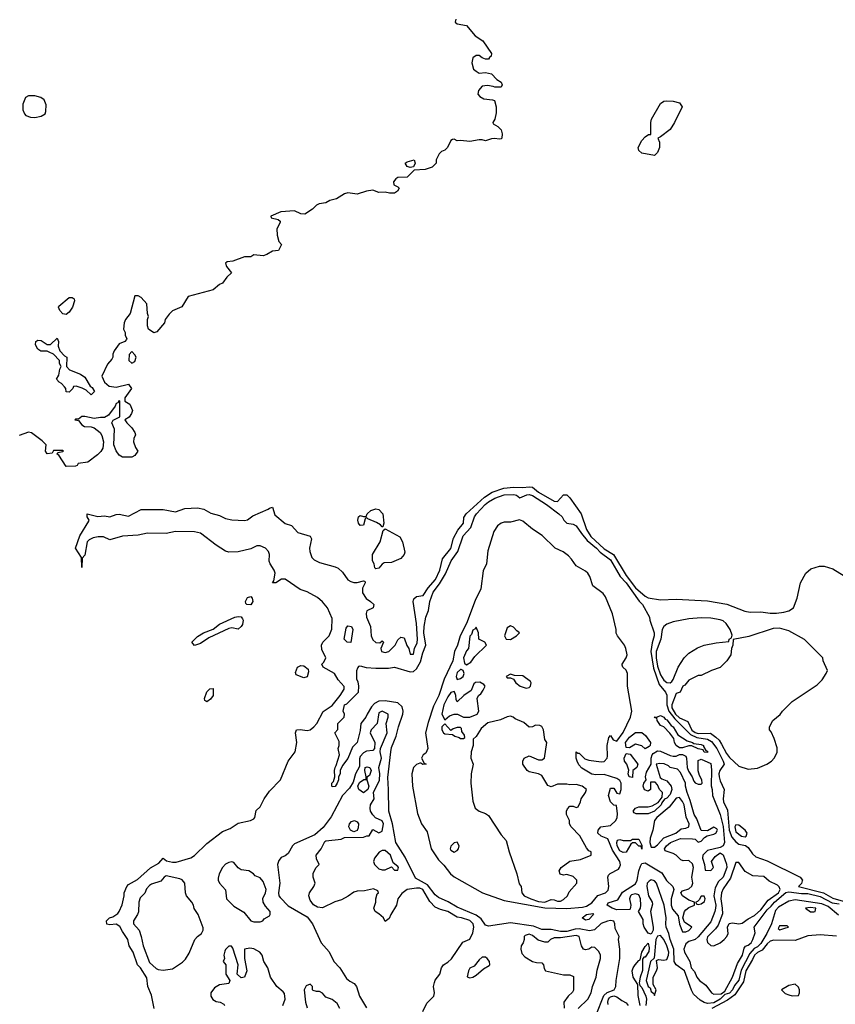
# Model space of a CAD drawing. Header units: inches. Extents: x 2380249 to 2585472, y 382747 to 546448.
# Tile 154 of 256: x 2452174 to 2457386, y 470997 to 477286. Entities that reach past the tile are written whole.
import ezdxf

# ---------------------------------------------------------------- set-up
doc = ezdxf.new("R2010")
doc.units = ezdxf.units.IN
doc.header["$MEASUREMENT"] = 0
doc.layers.add('C4457', color=7, linetype='Continuous')

msp = doc.modelspace()

# ---------------------------------------------------------------- linework, layer by layer
at = {"layer": 'C4457', "color": 4}
for points, elevation in [([(2454960.9, 477290), (2454957.2, 477270), (2454970, 477259.3), (2455030, 477249.2), (2455083.7, 477183.7), (2455134, 477150), (2455188, 477070), (2455187.3, 477052.7), (2455175.3, 477044.7), (2455170, 477034), (2455150, 477034), (2455130, 477042), (2455110, 477058), (2455090, 477058), (2455070, 477042), (2455062.7, 477010), (2455074, 476970), (2455090, 476957.2), (2455110, 476945.2), (2455150, 476949), (2455190, 476939), (2455223.1, 476903.1), (2455250, 476886), (2455258, 476870), (2455250, 476854), (2455210, 476854), (2455199.8, 476859.8), (2455164.5, 476864.5), (2455130, 476862), (2455106, 476834), (2455100.9, 476810), (2455114.5, 476794.5), (2455140.8, 476780.8), (2455194.6, 476774.6), (2455208.9, 476768.9), (2455219.3, 476730), (2455218, 476690), (2455209.3, 476650.7), (2455198, 476630), (2455200.4, 476620.4), (2455230, 476604), (2455250, 476582), (2455257.5, 476557.5), (2455254, 476530), (2455250, 476524.7), (2455237.5, 476522.5), (2455210, 476526.7), (2455190, 476524.4), (2455150, 476511), (2455130, 476518), (2455110, 476518.8), (2455050, 476506.8), (2454990, 476514.8), (2454970, 476511.3), (2454950, 476522), (2454940.4, 476519.6), (2454930, 476514), (2454908, 476470), (2454890, 476452), (2454870, 476444.7), (2454855.3, 476430), (2454835.3, 476390), (2454835.3, 476370), (2454810, 476342.8), (2454766, 476330), (2454695.3, 476324.7), (2454650, 476280.7), (2454590, 476278), (2454577.2, 476270), (2454563.7, 476250), (2454564, 476230), (2454590, 476219), (2454599, 476210), (2454588.7, 476190), (2454570, 476178.8), (2454536.9, 476176.9), (2454510, 476184.7), (2454470, 476182), (2454430, 476196), (2454390, 476191.3), (2454330, 476171), (2454270, 476179.1), (2454250, 476173.4), (2454198, 476142), (2454155.3, 476130), (2454130, 476116.3), (2454088, 476110), (2454070, 476101), (2454044.1, 476075.9), (2453995.5, 476044.5), (2453970, 476046.8), (2453930, 476064.9), (2453842.5, 476057.5), (2453778, 476030), (2453780.4, 476020.4), (2453826, 476010), (2453838, 475998), (2453838, 475990), (2453818, 475950), (2453819, 475910), (2453828.9, 475868.9), (2453846, 475850), (2453828.4, 475811.6), (2453790, 475806.8), (2453754.2, 475785.8), (2453730, 475777.3), (2453670, 475784.7), (2453650, 475771.3), (2453610, 475771.3), (2453536, 475744), (2453500.2, 475739.8), (2453488.7, 475730), (2453495.3, 475710), (2453528, 475670), (2453498, 475642), (2453470, 475602), (2453450, 475594), (2453410, 475561), (2453250, 475518), (2453209.2, 475450.8), (2453150, 475426), (2453130, 475406), (2453104, 475370), (2453099, 475350), (2453050, 475291.3), (2453030, 475286), (2452998, 475310), (2452991.3, 475330), (2452991.3, 475370), (2452998, 475390), (2452991, 475410), (2452986, 475470), (2452950, 475511), (2452930, 475522), (2452910, 475522), (2452879, 475410), (2452849, 475370), (2452842, 475350), (2452838, 475310), (2452847.3, 475287.3), (2452848.4, 475268.4), (2452858, 475250), (2452856.4, 475243.6), (2452846, 475230), (2452810, 475216), (2452778, 475170), (2452768, 475150), (2452768, 475130), (2452762, 475118), (2452734.6, 475085.4), (2452698, 475010), (2452715.3, 474970), (2452745.6, 474945.6), (2452790, 474939), (2452870, 474958), (2452888, 474930), (2452846, 474870), (2452846, 474850), (2452878, 474830), (2452894, 474790), (2452888.7, 474770), (2452873.6, 474746.4), (2452846, 474730), (2452858, 474710), (2452890, 474678), (2452908.7, 474650), (2452913.6, 474633.6), (2452904, 474610), (2452902, 474590), (2452913.6, 474553.6), (2452928, 474530), (2452910, 474502), (2452890, 474492), (2452830, 474492), (2452810, 474504.7), (2452790, 474532), (2452776, 474570), (2452778.8, 474670), (2452762, 474710), (2452771.6, 474728.4), (2452814, 474750), (2452814, 474850), (2452810, 474854), (2452802, 474838), (2452790, 474834), (2452783.1, 474816.9), (2452740.4, 474759.6), (2452715.3, 474744.7), (2452690, 474746), (2452650, 474738), (2452590, 474751), (2452570, 474751), (2452550, 474734), (2452530, 474734), (2452526, 474730), (2452550, 474726), (2452570, 474698), (2452588.4, 474688.4), (2452630, 474686), (2452650, 474678), (2452688, 474650), (2452699, 474630), (2452708.9, 474588.9), (2452705.2, 474550), (2452691.8, 474528.2), (2452670, 474506), (2452610, 474458.8), (2452548.4, 474451.6), (2452542, 474438), (2452530, 474434), (2452470, 474432), (2452424.7, 474504.7), (2452414, 474510), (2452418, 474522), (2452450, 474528), (2452454, 474530), (2452450, 474534), (2452390, 474534), (2452382, 474518), (2452350, 474512), (2452338, 474530), (2452342, 474570), (2452316.8, 474596.8), (2452250, 474646), (2452230, 474652), (2452170, 474630.8)], 44), ([(2453034, 470970), (2453015.1, 471055.1), (2452992.7, 471110), (2452986.3, 471166.3), (2452945.2, 471230), (2452927.3, 471250), (2452898, 471330), (2452873.2, 471370), (2452865.2, 471410), (2452830, 471461.2), (2452814.2, 471494.2), (2452790, 471509.2), (2452750, 471504), (2452730, 471508.7), (2452729, 471530), (2452748, 471550), (2452770, 471556), (2452802, 471578), (2452809.7, 471590.3), (2452827.9, 471632.1), (2452842, 471690), (2452842, 471710), (2452859.5, 471750), (2452870, 471762), (2452926, 471794), (2453010, 471868), (2453062.5, 471897.5), (2453090, 471931.3), (2453112.7, 471912.7), (2453150, 471904.4), (2453174.2, 471905.8), (2453267.6, 471932.4), (2453290, 471948.2), (2453370, 472024.9), (2453470, 472100.3), (2453519.1, 472120.9), (2453570, 472153.7), (2453649.4, 472170.6), (2453670, 472181), (2453677.2, 472190), (2453684.7, 472235.3), (2453710, 472258), (2453737, 472310), (2453770, 472359.3), (2453840.7, 472430), (2453889.7, 472550.3), (2453934, 472610), (2453944.5, 472670), (2453936, 472730), (2453942, 472750), (2453966.8, 472753.2), (2454010, 472744.9), (2454030, 472750.5), (2454054.5, 472770), (2454073.6, 472790), (2454113, 472867), (2454170, 472906.4), (2454222.4, 472970), (2454247.3, 473010), (2454246.8, 473026.8), (2454209.4, 473069.4), (2454185.2, 473110), (2454114, 473150), (2454104, 473170), (2454117, 473183), (2454129.4, 473210), (2454104, 473264), (2454103.6, 473290), (2454112, 473310), (2454151.6, 473350), (2454167.9, 473392.1), (2454170, 473462), (2454141, 473530), (2454110, 473568.2), (2454076.3, 473596.3), (2454010, 473631.3), (2453966.5, 473646.5), (2453870, 473712.7), (2453847.5, 473712.5), (2453810, 473689.3), (2453789, 473689), (2453799, 473701), (2453806.6, 473750), (2453800.9, 473770), (2453774.5, 473810), (2453767.8, 473827.8), (2453769.6, 473870), (2453762.9, 473890), (2453743.7, 473910), (2453710, 473925.1), (2453690, 473925.1), (2453650, 473906.9), (2453570, 473886), (2453510, 473885.4), (2453490, 473891.5), (2453429.7, 473929.7), (2453330, 474006), (2453290, 474015.1), (2453170, 474015.8), (2453110, 474003.5), (2452990, 474006), (2452930, 473993.6), (2452830, 473986.3), (2452750, 473964.5), (2452710, 473982), (2452676.3, 473983.7), (2452642.8, 473977.2), (2452616.8, 473963.2), (2452604.7, 473950), (2452590, 473866), (2452572.7, 473847.3), (2452570, 473786), (2452568.7, 473850), (2452529.4, 473910), (2452559, 473990), (2452616.4, 474083.6), (2452618, 474090), (2452606, 474110), (2452606, 474130), (2452672.8, 474112.8), (2452715.9, 474115.9), (2452750, 474111.3), (2452790, 474126), (2452810, 474126.8), (2452870, 474115.5), (2452950, 474158), (2453090, 474158.4), (2453170, 474141.6), (2453230, 474163.1), (2453310, 474168.4), (2453350, 474159.5), (2453394.8, 474134.8), (2453450, 474119.5), (2453490, 474100.4), (2453530, 474092.2), (2453610, 474088), (2453630, 474090.8), (2453662.8, 474117.2), (2453761.2, 474158.8), (2453770, 474166.8), (2453790, 474171.3), (2453803.6, 474123.6), (2453870, 474067.3), (2453910, 474054.8), (2453950.8, 474010), (2454030, 473986.8), (2454038.4, 473970), (2454026, 473910), (2454028.4, 473890), (2454040.4, 473850), (2454055.1, 473835.1), (2454090, 473818), (2454190, 473792.2), (2454210, 473783.1), (2454236.1, 473756.1), (2454270, 473707.7), (2454290, 473697.3), (2454310, 473690.8), (2454330, 473690.8), (2454370, 473702), (2454379.6, 473699.6), (2454382, 473690), (2454364.9, 473655.1), (2454364.7, 473624.7), (2454388.2, 473588.2), (2454416, 473570), (2454436, 473550), (2454432, 473530), (2454392, 473510), (2454387.3, 473492.7), (2454391, 473470), (2454414.8, 473410), (2454419.5, 473350), (2454430, 473325.5), (2454450, 473307.3), (2454475.3, 473304.7), (2454490, 473318), (2454494.8, 473314.8), (2454498, 473310), (2454481, 473270), (2454486.8, 473250), (2454510, 473244.9), (2454533.2, 473250), (2454574, 473290), (2454590, 473324.7), (2454610, 473342.8), (2454630, 473338), (2454647.7, 473287.7), (2454661, 473270), (2454670, 473234), (2454690, 473234), (2454697, 473270), (2454713.5, 473306.5), (2454716.2, 473330), (2454709.5, 473430), (2454689.4, 473569.4), (2454692.5, 473587.5), (2454710, 473600.7), (2454751.8, 473608.2), (2454783.9, 473656.1), (2454830.8, 473710), (2454859.8, 473770), (2454876.8, 473843.2), (2454930, 473907.7), (2454946.7, 473973.3), (2454974.3, 474025.7), (2455009.3, 474070), (2455013, 474107), (2455027, 474130), (2455144.2, 474235.8), (2455192.4, 474267.6), (2455267.4, 474292.6), (2455330, 474300.2), (2455390, 474297.6), (2455430, 474303), (2455450, 474299.1), (2455490, 474267.6), (2455590, 474210.6), (2455611.1, 474208.9), (2455650, 474251.3), (2455670, 474250.7), (2455690, 474232.4), (2455761.6, 474130), (2455797.2, 474030), (2455824.2, 473984.2), (2455910, 473907.1), (2455969.4, 473869.4), (2456050, 473735.3), (2456110, 473656.9), (2456170, 473603.1), (2456190, 473593), (2456270, 473580.7), (2456370, 473584.9), (2456570, 473573.4), (2456693.2, 473553.2), (2456807.9, 473507.9), (2456842.5, 473502.5), (2456910, 473504), (2456970, 473494.8), (2457010, 473494.8), (2457058, 473502), (2457088.9, 473511.1), (2457118, 473530), (2457142, 473590), (2457164, 473690), (2457198, 473750), (2457230, 473778), (2457284.7, 473795.3), (2457315.3, 473795.3), (2457370, 473778), (2457470, 473716)], 36), ([(2455858.4, 470930), (2455907.7, 471052.3), (2455927.6, 471072.4), (2455973.2, 471090), (2455984.5, 471110), (2455986.6, 471150), (2456009.1, 471289.1), (2456009.3, 471350), (2456001.2, 471410), (2456004, 471430), (2455980.2, 471480.2), (2455977.2, 471510), (2455970, 471528), (2455950, 471532.3), (2455930, 471529), (2455890, 471512.7), (2455847.9, 471472.1), (2455814.4, 471465.6), (2455750, 471479.4), (2455723, 471477), (2455670, 471461.8), (2455630, 471461.2), (2455570, 471475.1), (2455510, 471475.1), (2455456.5, 471496.5), (2455310, 471517.7), (2455170, 471495.6), (2455150, 471502), (2455122, 471542), (2455090, 471566), (2454970, 471617.7), (2454911.8, 471651.8), (2454850, 471678.7), (2454830, 471696.2), (2454780.5, 471760.5), (2454702.8, 471802.8), (2454636.4, 471936.4), (2454577.6, 472030), (2454556.3, 472150), (2454533, 472230), (2454531.5, 472370), (2454525.9, 472445.9), (2454545.1, 472610), (2454550, 472638), (2454579.7, 472710), (2454594, 472770), (2454622.4, 472850), (2454623.6, 472870), (2454617.4, 472897.4), (2454590, 472922), (2454510, 472934.5), (2454470, 472932.7), (2454442, 472918), (2454422.9, 472897.1), (2454393.4, 472850), (2454386.8, 472830), (2454354.8, 472790), (2454350, 472746), (2454330.8, 472670), (2454300.7, 472639.3), (2454270, 472568), (2454236.9, 472523.1), (2454222, 472490), (2454222, 472470), (2454212, 472450), (2454211.3, 472430), (2454202, 472410), (2454190, 472388), (2454170, 472386), (2454168, 472390), (2454169, 472410), (2454179, 472421), (2454188.7, 472450), (2454186, 472490), (2454189.4, 472510), (2454197.2, 472522.8), (2454218, 472590), (2454209.3, 472630), (2454215.3, 472650), (2454214.6, 472674.6), (2454188, 472730), (2454207.3, 472752.7), (2454208, 472790), (2454248, 472830), (2454248.7, 472850), (2454242, 472870), (2454249.3, 472910), (2454264.7, 472915.3), (2454338, 472990), (2454342, 473030), (2454337.2, 473057.2), (2454329.1, 473070.9), (2454329.2, 473130), (2454334, 473146), (2454343.1, 473156.9), (2454350, 473158), (2454387.5, 473147.5), (2454450, 473144.7), (2454530, 473144.7), (2454570, 473150.8), (2454670, 473120.7), (2454690, 473122.8), (2454710, 473138.8), (2454736, 473184), (2454750, 473241), (2454769.5, 473290), (2454756.9, 473370), (2454758.7, 473410), (2454769.7, 473470.3), (2454786.8, 473513.2), (2454795.6, 473570), (2454816.3, 473630), (2454856.5, 473683.5), (2454894.1, 473745.9), (2454931.5, 473830), (2454973, 473890), (2455008.4, 473990), (2455057.8, 474042.2), (2455079.7, 474110), (2455093.3, 474130), (2455148.3, 474190), (2455170, 474207), (2455210, 474228.7), (2455270, 474251.3), (2455332.7, 474252.7), (2455348.3, 474248.3), (2455370, 474230.8), (2455415.3, 474250), (2455430, 474252.1), (2455450, 474247.7), (2455541.3, 474190), (2455618.8, 474130), (2455641, 474110), (2455651, 474090), (2455670, 474071), (2455710, 474064), (2455730, 474053.4), (2455763.2, 474003.2), (2455800, 473960), (2455860.9, 473910), (2455884.4, 473884.4), (2455950, 473836), (2456012.3, 473730), (2456050, 473688.8), (2456132.1, 473572.1), (2456154.9, 473550), (2456199.1, 473470), (2456200.5, 473450), (2456228.7, 473370), (2456228.5, 473350), (2456214.8, 473305.2), (2456208.2, 473250), (2456223.7, 473143.7), (2456260.6, 473040.6), (2456301.7, 472990), (2456310, 472970.7), (2456309.2, 472910), (2456321.7, 472870), (2456360, 472820), (2456460.2, 472720.2), (2456502.1, 472702.1), (2456570, 472691), (2456594.5, 472674.5), (2456630.1, 472630.1), (2456668.9, 472550), (2456674.9, 472530), (2456649, 472490), (2456642.4, 472470), (2456643.2, 472450), (2456650, 472424), (2456676.3, 472370), (2456668.8, 472310), (2456672.7, 472290), (2456696.2, 472236.2), (2456708.9, 472108.9), (2456724.6, 472064.6), (2456750, 472034), (2456770, 472019.3), (2456811.4, 472011.4), (2456830, 471999.1), (2456858, 471958), (2456878.3, 471938.3), (2456950, 471912.7), (2457161, 471810), (2457176, 471790), (2457175.3, 471784.7), (2457170, 471768), (2457152, 471750), (2457310, 471708.6), (2457370, 471675.2), (2457436, 471656)], 32), ([(2454749.2, 470950), (2454774.8, 471005.2), (2454821.2, 471050), (2454825.2, 471070), (2454819.3, 471110), (2454824.1, 471135.9), (2454830, 471151.3), (2454859, 471190), (2454869.3, 471230.7), (2454882, 471250), (2454910, 471266), (2454933.4, 471286.6), (2455006, 471394), (2455050, 471412), (2455070, 471454), (2455075.1, 471490), (2455072, 471510), (2455050, 471531.5), (2454998, 471550), (2454970, 471552.7), (2454910, 471589.3), (2454862.9, 471602.9), (2454830, 471618), (2454794.3, 471654.3), (2454750, 471729.6), (2454730, 471739.1), (2454710, 471739.7), (2454650.7, 471729.3), (2454615.3, 471704.7), (2454591.3, 471670), (2454581, 471630), (2454544.7, 471570), (2454535.3, 471544.7), (2454510, 471526), (2454498, 471550), (2454470, 471575.3), (2454446, 471590), (2454440.4, 471600.4), (2454438, 471610), (2454449, 471650), (2454449.1, 471670.9), (2454458, 471702), (2454466, 471710), (2454462, 471722), (2454434.6, 471734.6), (2454378, 471722), (2454330, 471719.3), (2454310, 471712.7), (2454273.2, 471686.8), (2454230, 471665.2), (2454187.5, 471652.5), (2454110, 471613.2), (2454076.5, 471616.5), (2454052.1, 471632.1), (2454030, 471662), (2454020.9, 471690), (2454025.2, 471710), (2454054, 471750), (2454062, 471770), (2454048.7, 471810), (2454050, 471834), (2454069.1, 471870.9), (2454088, 471890), (2454070, 471926), (2454069, 471950), (2454101.2, 471990), (2454123.7, 472036.3), (2454130, 472041), (2454228.4, 472051.6), (2454250, 472062), (2454370, 472064.7), (2454392.7, 472072.7), (2454407.3, 472072.7), (2454430, 472114), (2454470, 472092), (2454490, 472102), (2454498, 472150), (2454490, 472168.7), (2454448.7, 472188.7), (2454430, 472208), (2454415.3, 472230), (2454414, 472250), (2454415.3, 472270), (2454439, 472310), (2454434, 472350), (2454472.3, 472427.7), (2454474.7, 472470), (2454468.7, 472510), (2454486.6, 472570), (2454477.2, 472610), (2454479, 472630), (2454521.2, 472730), (2454516, 472790), (2454529.2, 472830), (2454529, 472850), (2454490, 472869.3), (2454470, 472859.3), (2454457.3, 472790), (2454420.5, 472750), (2454413.4, 472730), (2454442.8, 472670), (2454442, 472630), (2454430, 472618), (2454390, 472614.5), (2454370, 472602.9), (2454350, 472579.3), (2454345.1, 472565.1), (2454344.9, 472515.1), (2454319.3, 472470), (2454304.5, 472415.5), (2454281.6, 472378.4), (2454237.6, 472330), (2454165.2, 472194.8), (2454113.4, 472126.6), (2454059.9, 472080.1), (2453930, 472022), (2453916.3, 472010), (2453890, 471961.2), (2453870, 471946), (2453844.4, 471935.6), (2453830, 471915.3), (2453822, 471890), (2453835.5, 471770), (2453827.9, 471707.9), (2453830.5, 471690), (2453838.3, 471678.3), (2453890, 471624.9), (2454010, 471554.8), (2454046, 471510), (2454100.7, 471390), (2454152.5, 471332.5), (2454180.7, 471270), (2454219.1, 471230), (2454262.3, 471162.3), (2454284.1, 471144.1), (2454310.5, 471130.5), (2454327.3, 471110), (2454346.4, 471050), (2454390, 470974.8)], 36), ([(2457405.6, 471565.6), (2457341.2, 471621.2), (2457299.7, 471639.7), (2457130, 471663.2), (2457090, 471656.2), (2457023, 471617), (2457004.3, 471595.7), (2456978.5, 471510), (2456947.9, 471450), (2456910, 471386.2), (2456890, 471365), (2456867.2, 471352.8), (2456839.5, 471320.5), (2456784.1, 471215.9), (2456770, 471152), (2456742.9, 471117.1), (2456730, 471089.8), (2456710, 471067.1), (2456680.6, 471059.4), (2456650.2, 471030), (2456610, 471007.2), (2456570, 471002.8), (2456548.5, 471008.5), (2456522.7, 471022.7), (2456480.8, 471060.8), (2456466.5, 471086.5), (2456422.6, 471210), (2456369.9, 471249.9), (2456356.8, 471270), (2456354.6, 471350), (2456330.8, 471410), (2456323.1, 471450), (2456305.1, 471490), (2456302.4, 471510), (2456306.2, 471550), (2456293, 471630), (2456242.7, 471770), (2456230, 471785.4), (2456210, 471792.8), (2456195.8, 471784.2), (2456184.4, 471770), (2456181.3, 471750), (2456193.2, 471690), (2456216.1, 471650), (2456217.4, 471637.4), (2456205.2, 471590), (2456222.3, 471490), (2456221.7, 471470), (2456210, 471444.5), (2456190, 471452), (2456165.1, 471490), (2456158.7, 471510), (2456157.7, 471537.7), (2456128.7, 471590), (2456141.3, 471610), (2456143, 471630), (2456140.4, 471670), (2456130, 471696.2), (2456110, 471703.6), (2456083.7, 471696.3), (2456077.3, 471690), (2456070.4, 471670), (2456080.4, 471630), (2456074.6, 471605.4), (2456070, 471602.7), (2455990, 471599.7), (2455959.3, 471610), (2455928, 471630), (2455935.3, 471644.7), (2455995.6, 471664.4), (2456026.8, 471713.2), (2456110, 471767.3), (2456120.7, 471790), (2456130.9, 471850), (2456140.6, 471879.4), (2456150, 471896), (2456170, 471900.5), (2456277.2, 471837.2), (2456307.2, 471787.2), (2456348.2, 471750), (2456354.8, 471730), (2456336.5, 471670), (2456336.9, 471630), (2456345.1, 471605.1), (2456382.4, 471562.4), (2456391, 471509), (2456410, 471460.5), (2456430, 471459.3), (2456450, 471468.4), (2456469, 471490), (2456422.5, 471522.5), (2456412.7, 471550), (2456422.7, 471590), (2456430, 471601), (2456450, 471616), (2456486, 471630), (2456486, 471650), (2456450, 471661.2), (2456409.2, 471690), (2456399, 471710), (2456410, 471721), (2456450, 471734.8), (2456470, 471752), (2456476, 471770), (2456469.3, 471810), (2456479.3, 471870), (2456473.4, 471893.4), (2456450, 471915.1), (2456413.2, 471913.2), (2456399, 471919), (2456368.7, 471950), (2456350, 471961.2), (2456298, 471978), (2456294, 471990), (2456307.3, 472010), (2456332.3, 472030), (2456396.2, 472056.2), (2456474.4, 472054.4), (2456491.3, 472051.3), (2456510, 472032), (2456530, 472038), (2456550, 472062), (2456567.3, 472072.7), (2456610, 472082.8), (2456622, 472090), (2456633.2, 472110), (2456630, 472118), (2456610, 472128), (2456570, 472106), (2456528, 472108), (2456501.3, 472181.3), (2456484.5, 472210), (2456459.4, 472299.4), (2456439.3, 472350), (2456429, 472390), (2456428.7, 472410), (2456396.5, 472476.5), (2456378, 472498), (2456330, 472509.3), (2456319.5, 472519.5), (2456292.3, 472532.3), (2456264, 472536), (2456242, 472530), (2456266.4, 472446.4), (2456277.3, 472437.3), (2456310, 472424), (2456338, 472390), (2456340.5, 472370), (2456330, 472337.2), (2456310, 472314), (2456293.7, 472306.3), (2456276.8, 472283.2), (2456273, 472270), (2456230, 472229.7), (2456190, 472213.2), (2456114.6, 472214.6), (2456100.2, 472220.2), (2456095.3, 472230), (2456110, 472250.7), (2456130, 472258.8), (2456190, 472258.8), (2456214.8, 472265.2), (2456253.6, 472286.4), (2456279, 472321), (2456282, 472350), (2456262, 472370), (2456250, 472398), (2456235.3, 472415.3), (2456204.7, 472415.3), (2456204.7, 472370), (2456190, 472359), (2456166.6, 472366.6), (2456159, 472390), (2456162, 472410), (2456178, 472430), (2456174, 472450), (2456180.2, 472479.8), (2456208.7, 472530), (2456208.7, 472570), (2456215.3, 472590), (2456221.2, 472598.8), (2456250, 472616), (2456270, 472614.8), (2456330, 472586), (2456350, 472581), (2456370, 472581), (2456390, 472592), (2456410, 472592), (2456430, 472582), (2456436, 472570), (2456438.8, 472510), (2456447.1, 472487.1), (2456472, 472450), (2456482, 472422), (2456490, 472412), (2456510, 472402), (2456530, 472402), (2456535.3, 472410), (2456534, 472430), (2456518, 472458), (2456508.9, 472488.9), (2456510, 472554), (2456530, 472562), (2456590, 472534), (2456594, 472494), (2456592.7, 472392.7), (2456599.1, 472370), (2456602, 472330), (2456650.3, 472210), (2456670, 472132), (2456679.1, 472030), (2456670, 472009), (2456650, 471999), (2456570, 471979.3), (2456538.8, 471950), (2456537.3, 471930), (2456551.3, 471890), (2456554, 471854), (2456590, 471852), (2456608, 471870), (2456595.3, 471910), (2456618, 471942), (2456650, 471964.7), (2456670, 471952), (2456690, 471891), (2456692.4, 471870), (2456670.3, 471810), (2456639, 471781), (2456618.3, 471741.7), (2456610.2, 471690), (2456621.7, 471630), (2456620.3, 471610), (2456616.5, 471590), (2456590, 471524.5), (2456510, 471427.3), (2456490, 471411.6), (2456450, 471398.7), (2456430, 471382.9), (2456418.3, 471350), (2456422.3, 471330), (2456455.5, 471270), (2456465.5, 471230), (2456485.7, 471205.7), (2456502, 471170), (2456518.9, 471150), (2456558.3, 471118.3), (2456595.8, 471070), (2456610, 471062.6), (2456655.9, 471064.1), (2456679.8, 471080.2), (2456729.7, 471170), (2456762, 471258), (2456794, 471310), (2456804.5, 471355.5), (2456812.1, 471367.9), (2456830, 471374.4), (2456849.5, 471390), (2456859.7, 471410), (2456873.4, 471453.4), (2456868.7, 471490), (2456950, 471600.9), (2456976.5, 471623.5), (2456997.7, 471650), (2457070, 471711.1), (2457090, 471715.8), (2457170, 471704.3), (2457210, 471703.7), (2457290, 471685.8), (2457365.8, 471645.8), (2457410, 471638.4)], 28), ([(2455742, 470970), (2455803.7, 471030), (2455825.1, 471070), (2455835.1, 471110), (2455858, 471170), (2455864.7, 471215.3), (2455885.6, 471290), (2455885.1, 471310), (2455874.7, 471334.7), (2455850, 471359), (2455830, 471362), (2455810, 471349), (2455790, 471344), (2455778, 471350), (2455765.2, 471370), (2455749.5, 471429.5), (2455730, 471436.3), (2455630, 471421.5), (2455590, 471420.5), (2455566, 471410), (2455550, 471394), (2455530, 471393.2), (2455486.6, 471406.6), (2455450, 471436), (2455430, 471444), (2455404.5, 471435.5), (2455398, 471430), (2455398, 471410), (2455391.3, 471390), (2455378, 471370), (2455376, 471350), (2455382, 471322), (2455401, 471301), (2455450, 471271.3), (2455476.4, 471263.6), (2455510, 471262), (2455522, 471250), (2455525.4, 471225.4), (2455534, 471210), (2455650, 471186), (2455690, 471184.7), (2455714, 471174), (2455713.7, 471086.3), (2455706.4, 471073.6), (2455678, 471050), (2455652, 471010), (2455652.7, 470972.7)], 36), ([(2457392.9, 471432.9), (2457290, 471441.6), (2457210, 471433.5), (2457130, 471404.5), (2456993, 471407), (2456970, 471399.3), (2456950, 471383.7), (2456918.2, 471341.8), (2456890, 471327.6), (2456870, 471310.9), (2456857.7, 471282.3), (2456813.7, 471210), (2456799.8, 471140.2), (2456743.4, 471056.6), (2456697.2, 471022.8), (2456597, 470970)], 32), ([(2453855.1, 470990), (2453869.6, 471030), (2453865.1, 471065.1), (2453857, 471077), (2453817.2, 471110), (2453777.2, 471170), (2453759, 471230), (2453734, 471270), (2453722.7, 471310), (2453709.3, 471330), (2453670, 471352), (2453644, 471356), (2453611.3, 471348.7), (2453610.8, 471290), (2453626, 471210), (2453611.3, 471170), (2453590, 471165.2), (2453564, 471190), (2453569, 471250), (2453536.4, 471356.4), (2453527.3, 471367.3), (2453510, 471368), (2453490, 471348), (2453484.5, 471335.5), (2453478, 471310), (2453482, 471290), (2453474, 471270), (2453492, 471250), (2453491.3, 471190), (2453516, 471150), (2453511.3, 471130), (2453450, 471122), (2453418, 471102), (2453396.3, 471070), (2453396.3, 471050), (2453407.5, 471027.5), (2453430, 471014), (2453454, 471010), (2453478, 470998), (2453482, 470990)], 36), ([(2456139.7, 470990), (2456126.3, 471053.7), (2456124.5, 471124.5), (2456093.7, 471170), (2456088.7, 471210), (2456094.2, 471230), (2456107.1, 471250), (2456130, 471276.3), (2456139.6, 471280.4), (2456149.8, 471330.2), (2456170, 471365.5), (2456190, 471386.8), (2456197.2, 471357.2), (2456194, 471334), (2456170, 471298.4), (2456162.8, 471297.2), (2456154.2, 471285.8), (2456153.9, 471213.9), (2456138.4, 471170), (2456133.1, 471133.1), (2456136.7, 471116.7), (2456150, 471104), (2456174.7, 471050), (2456178.8, 471030), (2456176.1, 470990)], 28), ([(2454219, 470970), (2454202, 471002), (2454170, 471028.7), (2454130, 471042), (2454108.9, 471068.9), (2454090, 471078), (2454070, 471078), (2454050, 471086), (2454046, 471090), (2454046, 471110), (2454030, 471126), (2454005.4, 471114.6), (2453992, 471090), (2454001, 471010), (2454010, 470974)], 36), ([(2455934.7, 470994.7), (2455932.3, 471010), (2455935.8, 471030), (2455942.2, 471037.8), (2455950, 471044.9), (2455970.9, 471050.9), (2455990, 471044.7), (2456021, 471021), (2456050, 471007.2), (2456063.2, 470990)], 28)]:
    msp.add_lwpolyline(points, dxfattribs=dict(at, elevation=elevation))
for points, elevation in [([(2452270, 476799.3), (2452230, 476799), (2452210.8, 476789.2), (2452193.4, 476746.6), (2452194.9, 476710), (2452204.2, 476684.2), (2452214, 476674), (2452242.3, 476662.3), (2452270, 476661.1), (2452310, 476668.7), (2452335.8, 476684.2), (2452341.6, 476698.4), (2452342, 476742), (2452330, 476774), (2452309.6, 476789.6)], 48), ([(2456230, 476418.9), (2456150, 476434), (2456129.7, 476449.7), (2456125.6, 476470), (2456150, 476513.4), (2456170, 476537.3), (2456192, 476552), (2456208, 476552), (2456206.6, 476630), (2456212, 476650), (2456268.8, 476751.2), (2456290, 476765.3), (2456310, 476768.5), (2456350, 476766.4), (2456390, 476753.7), (2456406.7, 476730), (2456358.9, 476630), (2456330, 476584.7), (2456270, 476537.2), (2456252, 476530), (2456263, 476503), (2456262.6, 476470), (2456250, 476437)], 36), ([(2454670, 476342), (2454650, 476349), (2454638, 476370), (2454650, 476378), (2454694, 476390), (2454702, 476370), (2454690, 476346)], 44), ([(2452470, 475402), (2452450, 475408), (2452430, 475428), (2452422, 475450), (2452424, 475456), (2452490, 475511.3), (2452510, 475512), (2452522, 475502), (2452524.7, 475490), (2452511, 475450), (2452490, 475418)], 44), ([(2452630, 474888.7), (2452599, 474919), (2452573.2, 474933.2), (2452534, 474946), (2452518, 474942), (2452514, 474930), (2452490, 474906), (2452470, 474908), (2452468, 474930), (2452460.4, 474940.4), (2452442, 474962), (2452426, 474970), (2452408.9, 474988.9), (2452424, 475016), (2452430, 475054), (2452438, 475070), (2452429.2, 475089.2), (2452428, 475110), (2452389, 475149), (2452363.1, 475163.1), (2452349, 475169), (2452309.4, 475169.4), (2452290, 475182), (2452275.3, 475210), (2452278, 475230), (2452290, 475238), (2452310, 475236), (2452350, 475212), (2452370, 475212), (2452412.7, 475252.7), (2452422, 475230), (2452419.6, 475199.6), (2452431.1, 475171.1), (2452459.6, 475139.6), (2452474, 475130), (2452472, 475070), (2452492, 475050), (2452562, 475022), (2452590, 475002), (2452624.7, 474944.7), (2452636.9, 474936.9), (2452651.6, 474911.6)], 44), ([(2452890, 475166), (2452872.7, 475147.3), (2452872, 475110), (2452890, 475092), (2452910, 475102), (2452918, 475130), (2452910, 475146)], 44), ([(2454490, 474046), (2454479.3, 474059.3), (2454454.5, 474074.5), (2454398, 474098), (2454390, 474106), (2454382, 474098), (2454370, 474058), (2454350, 474055.3), (2454339, 474070), (2454335.3, 474090), (2454338, 474110), (2454350, 474118), (2454370, 474112), (2454387.3, 474112.7), (2454395.3, 474130), (2454418, 474150), (2454450, 474160.7), (2454470, 474156.3), (2454494.4, 474130), (2454501, 474070), (2454494, 474046)], 36), ([(2455368.1, 474091.9), (2455310, 474077.2), (2455270, 474076), (2455250, 474069.6), (2455227.7, 474052.3), (2455204, 474016), (2455166.1, 473893.9), (2455156.4, 473810), (2455135.1, 473764.9), (2455121.3, 473650), (2455084.4, 473575.6), (2455030.2, 473430), (2454988.2, 473350), (2454971.6, 473290), (2454951.8, 473250), (2454942, 473190), (2454886.7, 473073.3), (2454852, 472970), (2454818, 472902), (2454783.4, 472796.6), (2454767.7, 472730), (2454782, 472630), (2454770, 472602), (2454752, 472590), (2454742, 472570), (2454758, 472538), (2454771.3, 472530), (2454750, 472528.7), (2454738, 472538), (2454730, 472538), (2454710, 472529), (2454690, 472508.7), (2454679.1, 472470), (2454684.9, 472390), (2454716.5, 472216.5), (2454740.7, 472150), (2454778.8, 472098.8), (2454803, 471990), (2454850, 471918.8), (2454885.3, 471885.3), (2454928, 471830), (2454950, 471810.6), (2455130.7, 471710), (2455270, 471660.7), (2455530, 471613.2), (2455670, 471608.1), (2455770, 471616.9), (2455796.6, 471623.4), (2455830, 471645.3), (2455868.6, 471691.4), (2455918, 471710), (2455933.7, 471726.3), (2455939.7, 471750), (2455933.3, 471810), (2455937.7, 471822.3), (2455946.6, 471833.4), (2456000.1, 471859.9), (2456008, 471870), (2456012.4, 471887.6), (2456008.6, 471910), (2455961.6, 471981.6), (2455932.9, 472052.9), (2455890, 472071.6), (2455867.6, 472090), (2455871.6, 472110), (2455888.7, 472131.3), (2455950, 472138.9), (2455983.5, 472170), (2455992.3, 472190), (2455994.5, 472214.5), (2455987.3, 472267.3), (2455970, 472268.7), (2455950, 472289.2), (2455937.2, 472330), (2455950, 472378), (2455970, 472378), (2455990, 472344.7), (2456010, 472342), (2456018.4, 472370), (2456018.7, 472410), (2456010, 472426), (2455990, 472439.6), (2455910, 472465.1), (2455856.7, 472463.3), (2455830, 472467.1), (2455765.5, 472505.5), (2455746.3, 472526.3), (2455736.2, 472550), (2455729.6, 472570), (2455729.2, 472610), (2455741, 472601), (2455750, 472601), (2455785.5, 472565.5), (2455810, 472555.5), (2455890, 472545.7), (2455910, 472548.8), (2455927.6, 472570), (2455930, 472582), (2455927.6, 472650), (2455938, 472702), (2455950, 472714), (2455967.1, 472687.1), (2455990, 472677.3), (2456030, 472733), (2456076.4, 472830), (2456086, 472870), (2456059.2, 473030), (2456057.7, 473110), (2456050.7, 473130.7), (2456029, 473150), (2456024.1, 473164.1), (2456023.7, 473170), (2456049.7, 473210), (2456055.4, 473230), (2456048, 473270), (2456038.9, 473290), (2455994, 473350), (2455986.7, 473366.7), (2455986.3, 473390), (2455963, 473490), (2455918.6, 473598.6), (2455901.8, 473621.8), (2455836.9, 473670), (2455817.3, 473730), (2455805.4, 473750), (2455790, 473764.4), (2455730, 473796.9), (2455700.7, 473840.7), (2455680.6, 473860.6), (2455646.6, 473886.6), (2455596.2, 473910), (2455511.8, 473991.8), (2455450, 474031.6), (2455390, 474082.9)], 32), ([(2454450, 473778), (2454444, 473784), (2454439, 473810), (2454429.3, 473830), (2454429.4, 473869.4), (2454478.4, 473950), (2454496.4, 474023.6), (2454510, 474034), (2454603.1, 473983.1), (2454620.5, 473950), (2454635.5, 473884.5), (2454630.5, 473869.5), (2454610, 473845.2), (2454550, 473819.3), (2454502.8, 473817.2), (2454490.9, 473809.1), (2454470, 473782)], 36), ([(2453650, 473549.2), (2453626, 473550), (2453618, 473558), (2453617.2, 473570), (2453630, 473594.8), (2453650, 473601), (2453658.8, 473590), (2453662.8, 473570)], 36), ([(2453570, 473394), (2453530, 473401.2), (2453510, 473397.2), (2453382.4, 473337.6), (2453330, 473300.9), (2453290, 473289.6), (2453274, 473310), (2453310, 473346), (2453349.5, 473370.5), (2453410, 473394), (2453450, 473424), (2453549.5, 473470.5), (2453570, 473474), (2453590, 473470.8), (2453598.7, 473458.7), (2453603, 473450), (2453597.3, 473422.7), (2453590, 473409)], 36), ([(2456530, 473465.1), (2456450, 473459.6), (2456350, 473440.7), (2456310, 473425.1), (2456290.3, 473409.7), (2456279.5, 473390), (2456270.9, 473329.1), (2456241, 473250), (2456241.3, 473210), (2456250, 473157.3), (2456270, 473100.4), (2456290, 473067), (2456310, 473052.7), (2456330, 473050.8), (2456342, 473058), (2456349.5, 473070.5), (2456382.7, 473150), (2456421.2, 473210), (2456450, 473240.7), (2456505.8, 473274.2), (2456548, 473290), (2456625.4, 473305.4), (2456706, 473314), (2456708, 473330), (2456722, 473338), (2456726, 473354), (2456715.3, 473390), (2456689, 473430), (2456670, 473445.2), (2456650, 473453.2), (2456590, 473463.7)], 36), ([(2454290, 473308), (2454266, 473310), (2454248, 473330), (2454260.4, 473399.6), (2454270, 473414), (2454294, 473410), (2454302, 473390)], 32), ([(2455090, 473406), (2455085.4, 473394.6), (2455070, 473386), (2455061, 473359), (2455050, 473348), (2455041, 473270), (2455030, 473255.3), (2455010.8, 473210), (2455016, 473176), (2455030, 473164.7), (2455057.5, 473182.5), (2455082, 473218), (2455158, 473290), (2455146, 473310), (2455108.4, 473328.4), (2455106, 473370)], 36), ([(2455310, 473415.1), (2455290, 473402), (2455271.3, 473350), (2455282, 473330), (2455310, 473326), (2455348, 473350), (2455368, 473370), (2455350, 473382), (2455330, 473405.2)], 36), ([(2457030, 473399), (2456990, 473397.2), (2456833.2, 473346.8), (2456734, 473326), (2456732, 473290), (2456722, 473270), (2456718, 473230), (2456692, 473190), (2456650, 473148), (2456594, 473130), (2456530, 473098), (2456510, 473098), (2456450, 473068), (2456423.6, 473036.4), (2456411.6, 473028.4), (2456394, 472990), (2456370, 472982), (2456342, 472910), (2456342.5, 472890), (2456365.7, 472850), (2456390, 472825.8), (2456443.8, 472803.8), (2456470, 472748.2), (2456490, 472734), (2456510, 472727.3), (2456587.9, 472727.9), (2456623.6, 472703.6), (2456643.6, 472683.6), (2456659.1, 472659.1), (2456690, 472598), (2456710, 472573), (2456770, 472518.8), (2456830, 472498), (2456890, 472504.7), (2456948.9, 472531.1), (2456978, 472550), (2456995.3, 472570), (2457014.6, 472605.4), (2457014.6, 472634.6), (2456994.6, 472694.6), (2456976.4, 472736.4), (2456966, 472750), (2456966, 472770), (2456988, 472810), (2457032.9, 472847.1), (2457048.7, 472870), (2457110, 472931), (2457270, 473038), (2457302, 473070), (2457328.7, 473110), (2457335.3, 473130), (2457308, 473190), (2457306, 473210), (2457190, 473328), (2457090, 473382)], 36), ([(2453990, 473082), (2453941.2, 473101.2), (2453936.4, 473116.4), (2453950, 473151), (2453970, 473161), (2453990, 473158.8), (2454017.3, 473137.3), (2454019.8, 473120.2), (2454010, 473088)], 36), ([(2454995.3, 473135.3), (2454990, 473135.3), (2454970, 473115.3), (2454964, 473090), (2454970, 473072), (2454990, 473078), (2455008, 473090), (2455014, 473110), (2455008.4, 473128.4)], 36), ([(2455113.6, 473053.6), (2455086.8, 473053.2), (2455076.9, 473043.1), (2455058, 473002), (2455012, 472970), (2454970, 472928), (2454963.1, 472943.1), (2454962, 472970), (2454952.5, 472992.5), (2454950, 472995.3), (2454930, 472988.7), (2454910, 472961.2), (2454884.9, 472910), (2454872, 472850), (2454890, 472814), (2454920.2, 472839.8), (2454950, 472851), (2454971.1, 472851.1), (2455010, 472832), (2455050, 472832), (2455098, 472850), (2455108.7, 472870), (2455098, 472950), (2455106, 472970), (2455120.4, 472979.6), (2455136.4, 473003.6), (2455148, 473030), (2455140.4, 473040.4)], 36), ([(2455310, 473106), (2455282, 473090), (2455290, 473082), (2455310, 473082), (2455330, 473074), (2455344.7, 473050), (2455372, 473030), (2455410, 473016), (2455430, 473021), (2455439, 473030), (2455442, 473050), (2455438, 473058), (2455390, 473094), (2455336.4, 473096.4)], 36), ([(2453370, 472929), (2453358, 472938), (2453355.3, 472950), (2453370, 472992), (2453390, 473011.3), (2453410, 473014), (2453410.8, 472970), (2453393.2, 472946.8)], 36), ([(2455310, 472837.2), (2455290, 472834), (2455247.1, 472812.9), (2455164.9, 472795.1), (2455122, 472758), (2455090, 472708), (2455072, 472690), (2455072, 472650), (2455058, 472610), (2455056, 472570), (2455070.8, 472530), (2455059.1, 472470), (2455056.3, 472410), (2455070, 472294), (2455084.7, 472250), (2455110.6, 472230.6), (2455150, 472216.3), (2455170, 472202.8), (2455250, 472078.8), (2455282.9, 472042.9), (2455301.1, 471970), (2455350.4, 471830), (2455366.8, 471766.8), (2455378, 471750), (2455382, 471710), (2455398, 471690), (2455440.7, 471670), (2455490, 471653.6), (2455530, 471649.2), (2455570, 471665.5), (2455590, 471664.9), (2455610, 471654.8), (2455630, 471656), (2455650, 471666.8), (2455675.3, 471690), (2455684.7, 471715.3), (2455735.3, 471770), (2455734, 471790), (2455710, 471813.2), (2455670, 471825.2), (2455650, 471822), (2455628.9, 471828.9), (2455622, 471850), (2455635.3, 471870), (2455690, 471910.8), (2455758.4, 471921.6), (2455826, 471950), (2455826, 471970), (2455810, 471978), (2455796, 471996), (2455753.6, 472073.6), (2455699, 472130), (2455688, 472150), (2455688, 472170), (2455669.2, 472210), (2455669.2, 472230.8), (2455674.6, 472245.4), (2455690, 472262), (2455710, 472262), (2455730, 472254), (2455742, 472258), (2455758, 472290), (2455762, 472310), (2455788.7, 472350), (2455795.3, 472370), (2455768, 472390), (2455730, 472401.2), (2455690, 472399), (2455670, 472404), (2455610, 472404), (2455570, 472386), (2455550, 472395.3), (2455510, 472459), (2455489.4, 472469.4), (2455430, 472482), (2455418, 472490), (2455389, 472530), (2455388.7, 472550), (2455398, 472570), (2455430, 472584.7), (2455490, 472558.8), (2455510, 472558), (2455528, 472570), (2455542, 472670), (2455529.2, 472689.2), (2455522, 472750), (2455511.5, 472771.5), (2455498, 472778), (2455470, 472779), (2455450, 472768.7), (2455430, 472768), (2455396.4, 472796.4), (2455340.4, 472820.4), (2455328, 472830)], 36), ([(2456570, 472606), (2456548.4, 472608.4), (2456542, 472622), (2456510, 472628), (2456470, 472648.7), (2456450, 472648.7), (2456410, 472635.3), (2456390, 472635.3), (2456369.4, 472649.4), (2456359, 472670), (2456354, 472694), (2456329.3, 472729.3), (2456290, 472768.7), (2456270, 472778), (2456248, 472810), (2456246, 472826), (2456234, 472826), (2456228, 472832), (2456250, 472834), (2456270, 472842), (2456290, 472831), (2456298, 472818), (2456310, 472814.8), (2456337.3, 472777.3), (2456350.6, 472770), (2456378.8, 472718.8), (2456439.8, 472679.8), (2456474, 472670), (2456482, 472662), (2456530, 472656.3), (2456544.7, 472650), (2456543.6, 472643.6), (2456558, 472618), (2456570, 472614)], 28), ([(2454890, 472788), (2454872, 472770), (2454872, 472750), (2454882, 472730), (2454890, 472724.7), (2454939.6, 472719.6), (2454954, 472710), (2454982, 472702), (2454990, 472694), (2455010, 472694), (2455018, 472702), (2455016.4, 472716.4), (2455000.4, 472740.4), (2454998, 472758), (2454990, 472766), (2454970, 472766), (2454943.6, 472756.4), (2454930, 472746)], 36), ([(2456170, 472628.7), (2456148.9, 472648.9), (2456110, 472659), (2456070, 472635.3), (2456050, 472638), (2456046.3, 472670), (2456070, 472704), (2456110, 472732), (2456150, 472732), (2456174, 472714), (2456204.7, 472670), (2456202, 472650), (2456196.9, 472643.1)], 28), ([(2456090, 472446), (2456069.3, 472450), (2456062, 472470), (2456067.3, 472492.7), (2456054, 472530), (2456039, 472550), (2456037.2, 472570), (2456050, 472598), (2456074.4, 472594.4), (2456124.7, 472530), (2456118, 472510), (2456092, 472490)], 28), ([(2454370, 472348), (2454342, 472370), (2454335.3, 472390), (2454346, 472414), (2454372.7, 472432.7), (2454387.3, 472432.7), (2454388.7, 472450), (2454379, 472490), (2454382, 472510), (2454394.4, 472514.4), (2454412, 472510), (2454421, 472490), (2454410, 472458), (2454392, 472448), (2454391.3, 472430), (2454404.7, 472390), (2454398, 472370)], 36), ([(2456390, 472316.9), (2456370, 472314), (2456323.8, 472256.2), (2456246.3, 472190), (2456230.3, 472170), (2456219.5, 472110), (2456202.6, 472057.4), (2456200.2, 472030), (2456210, 472000.4), (2456230, 472000.9), (2456250, 472015.3), (2456290, 472059.5), (2456367, 472090), (2456402, 472118), (2456430, 472121.6), (2456449.4, 472130.6), (2456452.8, 472150), (2456432.7, 472192.7), (2456419.3, 472270), (2456410, 472293.3)], 32), ([(2454310, 472098), (2454288.4, 472108.4), (2454278, 472130), (2454282, 472150), (2454294.6, 472165.4), (2454314, 472170), (2454330, 472162), (2454338, 472150), (2454336.9, 472123.1), (2454330, 472108)], 36), ([(2456750, 472142.7), (2456743.7, 472130), (2456750, 472099.1), (2456787.7, 472070), (2456810, 472067), (2456817.2, 472070), (2456822.7, 472090), (2456810, 472109), (2456770, 472140.9)], 36), ([(2456150, 471988), (2456146, 472006), (2456130, 472008), (2456110, 472029), (2456090, 472029), (2456079.8, 472020.2), (2456050, 471969.4), (2456030, 471967.3), (2456010, 471978), (2455992.7, 472010), (2455989.7, 472030.3), (2455994.6, 472045.4), (2456010, 472050.6), (2456030, 472044), (2456076.4, 472043.6), (2456090, 472050.8), (2456130, 472050.8), (2456150, 472014)], 28), ([(2454510, 471979.3), (2454490, 471979), (2454470.7, 471969.3), (2454441, 471930), (2454434.8, 471910), (2454441, 471890), (2454470, 471862.8), (2454490, 471856), (2454510, 471856), (2454550, 471874), (2454570, 471854), (2454590, 471854), (2454594, 471870), (2454590, 471878), (2454560.2, 471900.2), (2454542.7, 471950)], 36), ([(2454970, 472032.7), (2454950, 472029), (2454930, 472008), (2454924.9, 471990), (2454930, 471981), (2454950, 471967.7), (2454970, 471978.8), (2454978, 471990), (2454982.7, 472010)], 36), ([(2453530, 471907), (2453510, 471903.6), (2453489, 471891), (2453470.4, 471870), (2453448.2, 471830), (2453442.5, 471802.5), (2453442, 471790), (2453450.5, 471770.5), (2453488.1, 471728.1), (2453496.3, 471670), (2453542.9, 471622.9), (2453605.7, 471585.7), (2453650, 471530.8), (2453670, 471523), (2453710, 471522.8), (2453728, 471530), (2453736.4, 471543.6), (2453770, 471562), (2453775.3, 471570), (2453774, 471590), (2453744.5, 471624.5), (2453729.3, 471650), (2453726.6, 471673.4), (2453745.2, 471710), (2453749.3, 471730), (2453730, 471782), (2453710, 471804), (2453678, 471818), (2453668, 471830), (2453638, 471850), (2453590, 471856), (2453570, 471869.2), (2453542.5, 471902.5)], 36), ([(2456770, 471902), (2456750, 471902), (2456716.7, 471803.3), (2456670, 471735.1), (2456659.5, 471710), (2456654, 471670), (2456664.2, 471610), (2456664.9, 471575.1), (2456637, 471503), (2456621, 471479), (2456568.6, 471428.6), (2456564.6, 471410), (2456570, 471391), (2456590, 471372.4), (2456610.4, 471370.4), (2456650, 471389.1), (2456676.9, 471410), (2456693.6, 471430), (2456700.7, 471450), (2456698, 471490), (2456707.8, 471512.2), (2456730, 471518.4), (2456770, 471511.7), (2456790, 471514.6), (2456830, 471543.1), (2456870, 471564.4), (2456910, 471600.8), (2456957.7, 471662.3), (2457022.3, 471710), (2457033, 471730), (2457027.8, 471747.8), (2457017.4, 471757.4), (2456964.1, 471784.1), (2456930, 471814), (2456858.6, 471818.6), (2456810, 471845.2)], 32), ([(2453110, 471817.2), (2453098, 471810), (2453075.9, 471784.1), (2453015.5, 471764.5), (2453003.4, 471756.6), (2452985.2, 471734.8), (2452973, 471707), (2452943.8, 471676.2), (2452935.5, 471650), (2452932.7, 471587.3), (2452926.8, 471570), (2452901, 471530), (2452901, 471510), (2452937.3, 471470), (2452950.6, 471430), (2452962, 471370), (2453003, 471263), (2453045.5, 471225.5), (2453059.8, 471219.8), (2453090, 471214), (2453150, 471222.8), (2453214.5, 471265.5), (2453234, 471286), (2453257.4, 471322.6), (2453292.7, 471410), (2453309.5, 471430.5), (2453336, 471450), (2453346.6, 471470), (2453346.3, 471486.3), (2453314, 471570), (2453289, 471609), (2453284, 471630), (2453273.2, 471650), (2453239, 471690), (2453233.2, 471710), (2453229.3, 471770), (2453211.5, 471791.5), (2453198, 471798)], 36), ([(2456530, 471688), (2456516, 471664), (2456506, 471654), (2456494, 471650), (2456498, 471638), (2456510, 471634), (2456530, 471638), (2456550, 471654), (2456554, 471670), (2456547.3, 471687.3)], 28), ([(2457224.9, 471615.1), (2457196, 471610), (2457228.1, 471588.1), (2457250, 471586.8), (2457258, 471590), (2457262, 471610)], 32), ([(2455790, 471535.3), (2455768, 471550), (2455795.3, 471570), (2455837.3, 471577.3), (2455841, 471570), (2455810, 471539)], 28), ([(2457079, 471499), (2457030, 471499), (2457021, 471481), (2457032, 471472), (2457070, 471484.9), (2457088, 471490)], 32), ([(2456270, 471436.2), (2456250, 471433), (2456238.8, 471410), (2456228.3, 471291.7), (2456206, 471270), (2456176.4, 471150), (2456190, 471111), (2456202.8, 471102.8), (2456210, 471078), (2456226.8, 471066.8), (2456230, 471054), (2456242, 471090), (2456223.1, 471123.1), (2456222, 471170), (2456244, 471210), (2456249.2, 471230), (2456243.1, 471276.9), (2456256.4, 471283.6), (2456290, 471279.1), (2456310, 471284), (2456319.8, 471310), (2456321.5, 471330), (2456310, 471369.4), (2456290, 471411.8)], 32), ([(2455150, 471297.2), (2455130, 471297.2), (2455110, 471282), (2455078.8, 471241.2), (2455050, 471228), (2455041, 471210), (2455032.7, 471172.7), (2455050, 471166), (2455070, 471171), (2455090, 471182.8), (2455137.5, 471222.5), (2455174.8, 471245.2), (2455179, 471250), (2455177.2, 471270), (2455162, 471290)], 36), ([(2457130, 471126), (2457090, 471118), (2457042, 471090), (2457066.4, 471066.4), (2457090, 471058), (2457110, 471052), (2457150, 471054), (2457158, 471070), (2457158, 471090), (2457150, 471106)], 36)]:
    msp.add_lwpolyline(points, close=True, dxfattribs=dict(at, elevation=elevation))

doc.saveas('drawing.dxf')
